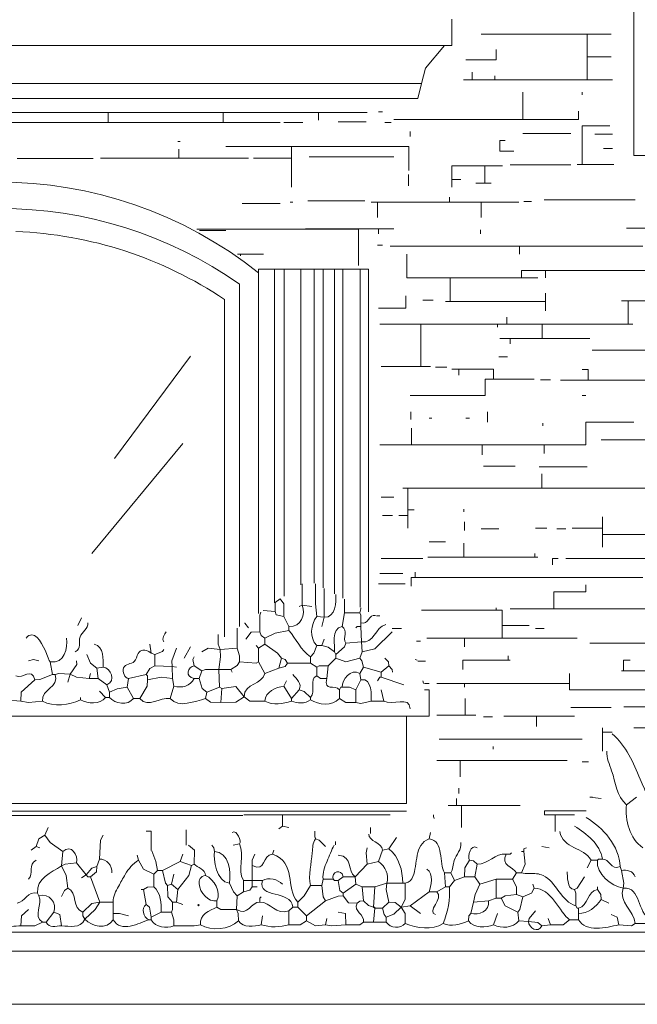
# Model space of a CAD drawing. Header units: millimetres. Extents: x 0 to 19989, y 0 to 8213.
# Tile 17 of 26: x 14649 to 16492, y 0 to 2939. Entities that reach past the tile are written whole.
import ezdxf

# ---------------------------------------------------------------- set-up
doc = ezdxf.new("R2010")
doc.units = ezdxf.units.MM
for name, color, linetype, lineweight in [('ARCH', 7, 'Continuous', 13), ('GLASS', 7, 'Continuous', 13), ('GROUND', 7, 'Continuous', 13), ('LOUVERS', 7, 'Continuous', 13), ('MASONRY', 7, 'Continuous', 13), ('PLANTS', 7, 'Continuous', 13), ('WINDOWS', 7, 'Continuous', 13)]:
    doc.layers.add(name, color=color, linetype=linetype, lineweight=lineweight)

msp = doc.modelspace()

# ---------------------------------------------------------------- linework, layer by layer
at = {"layer": 'ARCH', "color": 7, "lineweight": 13}
for p, q in [((16481.9, 2533.9), (16481.9, 3382.4)), ((15938.9, 2941.2), (15938.9, 2862)), ((15916.3, 2862), (13201.4, 2862)), ((15859.7, 2794.1), (15916.3, 2862)), ((15938.9, 2862), (15916.3, 2862)), ((15848.4, 2748.9), (15859.7, 2794.1)), ((13280.5, 2748.9), (15848.4, 2748.9)), ((15837.1, 2703.6), (15848.4, 2748.9)), ((13291.9, 2703.6), (15837.1, 2703.6)), ((16606.3, 2533.9), (16481.9, 2533.9)), ((15856.9, 938.9), (15871, 938.9)), ((15871, 938.9), (15871, 859.7)), ((15803.2, 859.7), (13359.7, 859.7)), ((15871, 859.7), (15803.2, 859.7)), ((15803.2, 859.7), (15803.2, 599.5)), ((15803.2, 599.5), (13359.7, 599.5)), ((13359.7, 576.9), (15339.4, 576.9)), ((15339.4, 576.9), (15803.2, 576.9)), ((12115.4, 214.9), (17183.3, 214.9)), ((12115.4, 158.4), (17183.3, 158.4))]:
    msp.add_line(p, q, dxfattribs=at)
at = {"layer": 'GLASS', "color": 7, "lineweight": 13}
for p, q in [((14932.1, 1629), (15158.4, 1934.4)), ((14864.3, 1346.2), (15135.7, 1674.2))]:
    msp.add_line(p, q, dxfattribs=at)
at = {"layer": 'GROUND', "color": 7, "lineweight": 13}
msp.add_line((12115.4, 0), (17183.3, 0), dxfattribs=at)
at = {"layer": 'LOUVERS', "color": 7, "lineweight": 13}
for p, q in [((15362, 2194.6), (15409.1, 2194.6)), ((15362, 2183.3), (15362, 2194.6)), ((15362, 1166.7), (15362, 2183.3)), ((15409.1, 2194.6), (15438.2, 2194.6)), ((15409.1, 2194.6), (15409.1, 1198.8)), ((15438.2, 2194.6), (15487.6, 2194.6)), ((15438.2, 2194.6), (15438.2, 1218.7)), ((15487.6, 2194.6), (15528, 2194.6)), ((15487.6, 2194.6), (15487.6, 1252.3)), ((15528, 2194.6), (15554.7, 2194.6)), ((15528, 2194.6), (15528, 1257)), ((15554.7, 2194.6), (15588.3, 2194.6)), ((15554.7, 2194.6), (15554.7, 1243)), ((15588.3, 2194.6), (15613.4, 2194.6)), ((15588.3, 2194.6), (15588.3, 1225.3)), ((15613.4, 2194.6), (15664.7, 2194.6)), ((15613.4, 2194.6), (15613.4, 1212.1)), ((15664.7, 2194.6), (15690, 2194.6)), ((15664.7, 2194.6), (15664.7, 1185.1)), ((15690, 2194.6), (15690, 1171.7))]:
    msp.add_line(p, q, dxfattribs=at)
at = {"layer": 'MASONRY', "color": 7, "lineweight": 13}
for p, q in [((16025.6, 2895.9), (16085.5, 2895.9)), ((16085.5, 2895.9), (16342.4, 2895.9)), ((16342.4, 2828.1), (16342.4, 2895.9)), ((16414, 2895.9), (16342.4, 2895.9)), ((16070.9, 2850.7), (16070.9, 2819.2)), ((16414, 2828.1), (16342.4, 2828.1)), ((16342.4, 2760.2), (16342.4, 2828.1)), ((16070.9, 2819.2), (15980.4, 2819.2)), ((15999.2, 2760.2), (15999.2, 2782.8)), ((16067.1, 2760.2), (16067.1, 2771.5)), ((15972.9, 2760.2), (15999.2, 2760.2)), ((16067.1, 2760.2), (15999.2, 2760.2)), ((16342.4, 2760.2), (16067.1, 2760.2)), ((16342.4, 2760.2), (16417.8, 2760.2)), ((16150.1, 2641.4), (16150.1, 2722.5)), ((16327.3, 2714.9), (16327.3, 2722.5)), ((14913.3, 2662.1), (14357.1, 2662.1)), ((15256.4, 2662.1), (14913.3, 2662.1)), ((14913.3, 2662.1), (14913.3, 2632)), ((15256.4, 2632), (15256.4, 2662.1)), ((15256.4, 2662.1), (15541.1, 2662.1)), ((15541.1, 2662.1), (15541.1, 2639.5)), ((15541.1, 2662.1), (15686.3, 2662.1)), ((15720.2, 2664), (15731.5, 2664)), ((16316, 2641.4), (16316, 2665.9)), ((14913.3, 2632), (14357.1, 2632)), ((15256.4, 2632), (14913.3, 2632)), ((15256.4, 2632), (15426.1, 2632)), ((15494, 2632), (15437.4, 2632)), ((15599.5, 2633.9), (15682.5, 2633.9)), ((15757.9, 2632), (15739.1, 2632)), ((16089.7, 2641.4), (15765.5, 2641.4)), ((16150.1, 2641.4), (16089.7, 2641.4)), ((16150.1, 2641.4), (16316, 2641.4)), ((16327.3, 2590.5), (16327.3, 2622.5)), ((16327.3, 2622.5), (16410.3, 2622.5)), ((15814.5, 2590.5), (15814.5, 2605.6)), ((16150.1, 2599.9), (16293.4, 2599.9)), ((16327.3, 2507.5), (16327.3, 2590.5)), ((16365, 2598), (16417.8, 2598)), ((15120.7, 2575.4), (15128.2, 2575.4)), ((15429.9, 2560.3), (15264, 2560.3)), ((15460, 2560.3), (15429.9, 2560.3)), ((15460, 2560.3), (15460, 2526.4)), ((15460, 2560.3), (15799.4, 2560.3)), ((15799.4, 2560.3), (15810.6, 2560.3)), ((15810.6, 2560.3), (15810.6, 2488.7)), ((16097.3, 2579.1), (16081.4, 2579.1)), ((16081.4, 2579.1), (16081.4, 2547.1)), ((15124.4, 2526.4), (15124.4, 2552.8)), ((15512.8, 2530.2), (15765.5, 2530.2)), ((16081.4, 2547.1), (16123.7, 2547.1)), ((16417.8, 2554.7), (16391.4, 2554.7)), ((14641.8, 2524.5), (14868, 2524.5)), ((15124.4, 2526.4), (14890.6, 2526.4)), ((15124.4, 2526.4), (15331.8, 2526.4)), ((15346.9, 2526.4), (15460, 2526.4)), ((15460, 2439.7), (15460, 2526.4)), ((16037, 2502.6), (15938.9, 2502.6)), ((15938.9, 2502.6), (15938.9, 2462.3)), ((16037, 2502.6), (16037, 2451)), ((16089.7, 2502.6), (16037, 2502.6)), ((16293.4, 2505.7), (16112.4, 2505.7)), ((16312.2, 2507.5), (16327.3, 2507.5)), ((16327.3, 2507.5), (16421.6, 2507.5)), ((15808.8, 2477.4), (15808.8, 2443.4)), ((15938.9, 2439.7), (15938.9, 2462.3)), ((15965.3, 2462.3), (15938.9, 2462.3)), ((16010.6, 2451), (16037, 2451)), ((16055.8, 2451), (16037, 2451)), ((15313, 2390.6), (15426.1, 2390.6)), ((15463.8, 2394.4), (15456.3, 2394.4)), ((15588.2, 2398.2), (15509, 2398.2)), ((15678.7, 2398.2), (15588.2, 2398.2)), ((15716.4, 2394.4), (15697.6, 2394.4)), ((15716.4, 2349.2), (15716.4, 2394.4)), ((15931.4, 2394.4), (15716.4, 2394.4)), ((15931.4, 2394.4), (15931.4, 2409.5)), ((15931.4, 2394.4), (16025.6, 2394.4)), ((16025.6, 2349.2), (16025.6, 2394.4)), ((16138.8, 2394.4), (16025.6, 2394.4)), ((16176.5, 2396.3), (16153.8, 2396.3)), ((16214.2, 2402), (16485.7, 2402)), ((15384.6, 2314.2), (15177.8, 2314.2)), ((15185.4, 2310.1), (15264, 2310.1)), ((15565.6, 2314.2), (15384.6, 2314.2)), ((15501.5, 2315.2), (15720.2, 2315.2)), ((15659.9, 2314.2), (15565.6, 2314.2)), ((15659.9, 2205.9), (15659.9, 2314.2)), ((15720.2, 2300.2), (15720.2, 2315.2)), ((15765.5, 2315.2), (15720.2, 2315.2)), ((16023.8, 2311.5), (16023.8, 2300.2)), ((16666.7, 2317.1), (16459.3, 2317.1)), ((15731.5, 2266.2), (15716.4, 2266.2)), ((15754.1, 2263.7), (16140.6, 2263.7)), ((16140.6, 2239.8), (16140.6, 2263.7)), ((16140.6, 2263.7), (16440.4, 2263.7)), ((16451.7, 2263.7), (16440.4, 2263.7)), ((16474.4, 2263.7), (16451.7, 2263.7)), ((16508.3, 2263.7), (16474.4, 2263.7)), ((15308.5, 2239.8), (15299.3, 2239.8)), ((15308.5, 2239.8), (15308.5, 2233.9)), ((15308.5, 2239.8), (15377.1, 2239.8)), ((15804.7, 2239.8), (15804.7, 2168.4)), ((16172.7, 2190.2), (16146.4, 2190.2)), ((16146.4, 2190.2), (16146.4, 2168.4)), ((16217.9, 2190.2), (16172.7, 2190.2)), ((16217.9, 2168.2), (16217.9, 2190.2)), ((16704.4, 2190.2), (16217.9, 2190.2)), ((15804.7, 2168.4), (15933.3, 2168.4)), ((15933.3, 2098.4), (15933.3, 2168.4)), ((15933.3, 2168.4), (16146.4, 2168.4)), ((16195.3, 2168.4), (16146.4, 2168.4)), ((16217.9, 2098.4), (16217.9, 2122.9)), ((15801.3, 2115.4), (15801.3, 2078.3)), ((15852.2, 2102.2), (15882.4, 2102.2)), ((15933.3, 2098.4), (15920.1, 2098.4)), ((15933.3, 2098.4), (16021.9, 2098.4)), ((16021.9, 2098.4), (16217.9, 2098.4)), ((16217.9, 2098.4), (16217.9, 2070.1)), ((16444.2, 2100.3), (16464.9, 2100.3)), ((16464.9, 2100.3), (16464.9, 2030.7)), ((16523.4, 2100.3), (16464.9, 2100.3)), ((15801.3, 2078.3), (15720.2, 2078.3)), ((15724, 2030.7), (15846.5, 2030.7)), ((15846.5, 1904.2), (15846.5, 2030.7)), ((16074.7, 2030.7), (15846.5, 2030.7)), ((16074.7, 2030.7), (16074.7, 2021.1)), ((16102.9, 2030.7), (16074.7, 2030.7)), ((16102.9, 2051.3), (16102.9, 2030.7)), ((16208.5, 2030.7), (16102.9, 2030.7)), ((16208.5, 2030.7), (16208.5, 1987.2)), ((16208.5, 2030.7), (16432.9, 2030.7)), ((16432.9, 2030.7), (16464.9, 2030.7)), ((16478.1, 2030.7), (16464.9, 2030.7)), ((16112.4, 1987.2), (16082.2, 1987.2)), ((16112.4, 1972.1), (16112.4, 1987.2)), ((16112.4, 1987.2), (16208.5, 1987.2)), ((16349.9, 1987.2), (16208.5, 1987.2)), ((16595, 1953.2), (16357.5, 1953.2)), ((16078.4, 1932.5), (16104.8, 1932.5)), ((15846.5, 1904.2), (15727.8, 1904.2)), ((15874.8, 1904.2), (15846.5, 1904.2)), ((15889.9, 1902.3), (15923.8, 1902.3)), ((15938.9, 1896.5), (15959.7, 1896.5)), ((15959.7, 1896.5), (15959.7, 1877.8)), ((16063.3, 1896.5), (15959.7, 1896.5)), ((16063.3, 1866.5), (16063.3, 1896.5)), ((16345.6, 1894.7), (16327.3, 1894.7)), ((16345.6, 1862.8), (16345.6, 1894.7)), ((16037.6, 1817.3), (16037.6, 1866.5)), ((16037.6, 1866.5), (16063.3, 1866.5)), ((16184, 1866.5), (16063.3, 1866.5)), ((16202.9, 1864.6), (16233, 1864.6)), ((16319.8, 1862.8), (16263.2, 1862.8)), ((16345.6, 1862.8), (16319.8, 1862.8)), ((16345.6, 1862.8), (16376.3, 1862.8)), ((16376.3, 1862.8), (16538.5, 1862.8)), ((15814.5, 1817.3), (15829.6, 1817.3)), ((15829.6, 1817.3), (16037.6, 1817.3)), ((16327.3, 1817.5), (16338.6, 1817.5)), ((15816.4, 1745.9), (15816.4, 1768.5)), ((16044.5, 1738.3), (16044.5, 1768.5)), ((15878.6, 1749.6), (15871, 1749.6)), ((15980.4, 1749.6), (15991.7, 1749.6)), ((16210.4, 1734.5), (16210.4, 1727)), ((16481.9, 1738.2), (16338.5, 1738.2)), ((16338.5, 1738.2), (16338.5, 1670.4)), ((15818.3, 1719.5), (15818.3, 1670.4)), ((16383.9, 1685.5), (16653.5, 1685.5)), ((15724, 1670.4), (15818.3, 1670.4)), ((16029.4, 1670.4), (15818.3, 1670.4)), ((16029.4, 1670.4), (16214.2, 1670.4)), ((16029.4, 1670.4), (16029.4, 1640.3)), ((16214.2, 1670.4), (16214.2, 1644)), ((16338.5, 1670.4), (16214.2, 1670.4)), ((16127.4, 1606.3), (16033.2, 1606.3)), ((16199.1, 1604.4), (16342.4, 1604.4)), ((16206.6, 1541), (16206.6, 1583.7)), ((15806.9, 1541), (15791.9, 1541)), ((15806.9, 1476.2), (15806.9, 1541)), ((16025.6, 1541), (15806.9, 1541)), ((16059.6, 1541), (16025.6, 1541)), ((16206.6, 1541), (16059.6, 1541)), ((16206.6, 1541), (16515.8, 1541)), ((15765.5, 1514), (15727.8, 1514)), ((15806.9, 1476.2), (15806.9, 1459.3)), ((15806.9, 1476.2), (15825.8, 1476.2)), ((15974.7, 1470.6), (15974.7, 1478.1)), ((15731.5, 1459.3), (15761.7, 1459.3)), ((15780.5, 1459.3), (15806.9, 1459.3)), ((15806.9, 1421.6), (15806.9, 1459.3)), ((15976.6, 1440.4), (15976.6, 1414)), ((16387.6, 1421.6), (16387.6, 1455.5)), ((16078.4, 1419.7), (16025.6, 1419.7)), ((16187.8, 1421.6), (16221.7, 1421.6)), ((16278.3, 1419.7), (16251.9, 1419.7)), ((16387.6, 1421.6), (16297.1, 1421.6)), ((16387.6, 1421.6), (16387.6, 1402.8)), ((16387.6, 1365), (16387.6, 1402.8)), ((16387.6, 1402.8), (16593.1, 1402.8)), ((15871, 1380.1), (15920.1, 1380.1)), ((15974.7, 1376.3), (15974.7, 1334.8)), ((15727.8, 1331.1), (15852.2, 1331.1)), ((15867.3, 1334.8), (15974.7, 1334.8)), ((16185.9, 1334.8), (15974.7, 1334.8)), ((16185.9, 1334.8), (16185.9, 1346.2)), ((16185.9, 1334.8), (16195.3, 1334.8)), ((16255.7, 1330.5), (16238.8, 1330.5)), ((16238.8, 1330.5), (16238.8, 1312.2)), ((16876, 1331.1), (16278.3, 1331.1)), ((15791.9, 1285.8), (15724, 1285.8)), ((15816.9, 1248.1), (15816.9, 1274.5)), ((15816.9, 1274.5), (15829.6, 1274.5)), ((15829.6, 1289.6), (15829.6, 1274.5)), ((16508.3, 1274.5), (15829.6, 1274.5)), ((15799.4, 1255.7), (15720.2, 1255.7)), ((16338.6, 1251.9), (16338.6, 1231.1)), ((16338.6, 1231.1), (16242.5, 1231.1)), ((16242.5, 1231.1), (16242.5, 1180.2)), ((16070.9, 1176.5), (15848.4, 1176.5)), ((16070.9, 1176.5), (16070.9, 1184)), ((16070.9, 1176.5), (16088.5, 1176.5)), ((16088.5, 1176.5), (16088.5, 1131.2)), ((16112.4, 1180.2), (16242.5, 1180.2)), ((16576.2, 1180.2), (16242.5, 1180.2)), ((15724, 1159.3), (15713.6, 1159.3)), ((15760.9, 1121.5), (15788.1, 1121.5)), ((16088.5, 1093.5), (16088.5, 1131.2)), ((16168.9, 1131.2), (16088.5, 1131.2)), ((16187.8, 1121.8), (16214.2, 1121.8)), ((15863.5, 1093.5), (15976.6, 1093.5)), ((15976.6, 1093.5), (15976.6, 1067.1)), ((15976.6, 1093.5), (16088.5, 1093.5)), ((16115.5, 1093.5), (16088.5, 1093.5)), ((16312.2, 1093.5), (16115.5, 1093.5)), ((15833.3, 1084.1), (15844.6, 1084.1)), ((16349.9, 1078.4), (16581.8, 1078.4)), ((16106.7, 1027.4), (16106.7, 1040.7)), ((15837.2, 1024.5), (15859.7, 1024.5)), ((15999.2, 1027.4), (15971.6, 1027.4)), ((15971.6, 1027.4), (15971.6, 999.2)), ((16106.7, 1027.4), (15999.2, 1027.4)), ((16106.7, 1027.4), (16112.4, 1027.4)), ((16450.5, 995.5), (16450.5, 1027.5)), ((16450.5, 1027.5), (16470.6, 1027.5)), ((16289.6, 957.8), (16289.6, 987.9)), ((16450.5, 995.5), (16444.2, 995.5)), ((16450.5, 995.5), (16745.9, 995.5)), ((15976.6, 957.8), (15893.7, 957.8)), ((16289.6, 957.8), (15976.6, 957.8)), ((15976.6, 946.5), (15976.6, 957.8)), ((16289.6, 957.8), (16289.6, 939.1)), ((15978.5, 863.5), (15978.5, 912.5)), ((16289.6, 939.1), (16551.7, 939.1)), ((16293.4, 886.1), (16414, 886.1)), ((16542.2, 888), (16451.7, 888)), ((15893.7, 863.5), (15978.5, 863.5)), ((15978.5, 863.5), (16010.6, 863.5)), ((16059.6, 857.8), (16033.2, 857.8)), ((16191.6, 859.7), (16093.5, 859.7)), ((16191.6, 859.7), (16304.7, 859.7)), ((16191.6, 859.7), (16191.6, 829.6)), ((16387.6, 812.7), (16387.6, 825.8)), ((16481.9, 825.8), (16606.3, 825.8)), ((16416.9, 812.7), (16387.6, 812.7)), ((16387.6, 812.7), (16387.6, 755.7)), ((15901.2, 791.9), (16327.3, 791.9)), ((16061.5, 769.2), (16061.5, 761.7)), ((15963.4, 727.7), (15893.7, 727.7)), ((15963.4, 678.7), (15963.4, 727.7)), ((15963.4, 727.7), (16282.1, 727.7)), ((16327.3, 724), (16346.2, 724)), ((15959.7, 629.7), (15959.7, 644.8)), ((16349.9, 618), (16358, 618)), ((15927.6, 593.9), (15952.1, 593.9)), ((15952.1, 614.6), (15952.1, 593.9)), ((15967.2, 593.9), (15952.1, 593.9)), ((15967.2, 527.9), (15967.2, 593.9)), ((15967.2, 593.9), (16142.5, 593.9)), ((14252, 563.5), (15314.8, 563.5)), ((15367.5, 565.5), (15433.6, 565.5)), ((15433.6, 565.5), (15433.6, 538.4)), ((15494, 565.5), (15433.6, 565.5)), ((15754.2, 565.5), (15494, 565.5)), ((15883.4, 560.6), (15883.4, 565.6)), ((16339.3, 577.8), (16214.9, 577.8)), ((16214.9, 577.8), (16214.9, 565.6)), ((16214.9, 565.6), (16246.8, 565.6)), ((16246.8, 515.6), (16246.8, 565.6)), ((16246.8, 565.6), (16304.9, 565.6)), ((15026.4, 516.6), (15041.9, 516.6)), ((15041.9, 516.6), (15041.9, 459.2)), ((15146.3, 475.3), (15146.3, 520.4)), ((15529.4, 516.6), (15529.4, 499.2)), ((15696.3, 509.7), (15696.3, 527.9)), ((15591.8, 476.3), (15591.8, 486.4))]:
    msp.add_line(p, q, dxfattribs=at)
at = {"layer": 'PLANTS', "color": 7, "lineweight": 13}
for points in [[(15492, 1255.3), (15492.1, 1191.6)], [(15531.7, 1255.1), (15531.7, 1195.3), (15535.4, 1157.6)], [(15558.1, 1155.7), (15558.1, 1180.2), (15558.1, 1241.2)], [(15411, 1172.7), (15411, 1199.1), (15426.1, 1210.4)], [(15437.4, 1157.6), (15437.3, 1195.3), (15426.1, 1210.4)], [(15618.4, 1209.4), (15618.4, 1168.9)], [(15411, 1172.7), (15375.5, 1175.9)], [(15492.1, 1191.6), (15482.7, 1187.8)], [(15492.1, 1191.6), (15520.4, 1187.8)], [(15663.6, 1168.9), (15667.4, 1180.2), (15667.4, 1183.6)], [(14822.8, 1131.2), (14834.1, 1153.8)], [(15365.8, 1112.4), (15365.9, 1161.4), (15368.2, 1170.9)], [(15437.4, 1157.6), (15414.9, 1162.6), (15411, 1172.7)], [(15452.5, 1127.5), (15437.4, 1157.6)], [(15558.1, 1155.7), (15535.4, 1157.6)], [(15558.1, 1155.7), (15550.5, 1127.5)], [(15610.9, 1127.5), (15618.4, 1168.9)], [(15663.6, 1168.9), (15618.4, 1168.9)], [(15663.6, 1168.9), (15667.3, 1161.4), (15667.4, 1138.8)], [(15297.9, 1123), (15297.9, 1063.3)], [(15319.8, 1137.9), (15320.5, 1137.7), (15331.8, 1123.7)], [(15452.5, 1127.5), (15452.5, 1116.1)], [(15667.4, 1127.5), (15656.1, 1127.5), (15652.3, 1123.7)], [(15667.4, 1127.5), (15667.4, 1138.8)], [(15667.4, 1127.5), (15669.3, 1082.2)], [(15241.3, 1104.3), (15241.3, 1074.7), (15247, 1059.6)], [(15365.8, 1112.4), (15339.5, 1111.2), (15324.3, 1089.7)], [(15365.8, 1112.4), (15369.7, 1101.1), (15380.8, 1093.5)], [(15380.8, 1093.5), (15411, 1107.5), (15452.5, 1116.1)], [(15380.8, 1093.5), (15380.8, 1074.7)], [(15550.5, 1070.9), (15558.1, 1089.7)], [(15671.2, 1052), (15708.9, 1060.8), (15760.9, 1111.7)], [(15037.7, 1074.7), (15041.5, 1048.3)], [(15052.8, 1044.5), (15075.3, 1053.2), (15079.2, 1059.6)], [(15116.9, 1063.3), (15102.9, 1025.6), (15103.7, 1008.7)], [(15158.4, 1067.1), (15139.5, 1033.2)], [(15247, 1059.6), (15211.2, 1063.2), (15192.3, 1052)], [(15243.2, 999.2), (15248.7, 1037), (15247, 1059.6)], [(15247, 1059.6), (15297.9, 1063.3)], [(15305.4, 1021.9), (15305.3, 1040.7), (15297.9, 1063.3)], [(15362, 1063.3), (15354.5, 1070.9)], [(15362, 1063.3), (15380.8, 1074.7)], [(15362, 1063.3), (15362, 1021.9)], [(15429.9, 1033.2), (15418.6, 1048.1), (15380.8, 1074.7)], [(15516.6, 1037), (15526.7, 1048.3), (15535.4, 1070.9)], [(15535.4, 1070.9), (15550.5, 1070.9)], [(15588.2, 1052), (15569.4, 1065.9), (15550.5, 1070.9)], [(15592, 1044.5), (15618.2, 1067.1), (15622.2, 1078.4)], [(15669.3, 1082.2), (15622.2, 1078.4)], [(15671.2, 1052), (15669.3, 1082.2)], [(14675.7, 1025.6), (14690.8, 1029.4), (14705.9, 1025.6)], [(14849.2, 1044.5), (14860.6, 1018.1), (14879.3, 1003)], [(15052.8, 1044.5), (15041.5, 1048.3)], [(15052.8, 1010.6), (15052.8, 1044.5)], [(15169.7, 1037), (15166.2, 1029.4), (15169.7, 1010.6)], [(15422.3, 1003), (15429.9, 1033.2)], [(15448.7, 1018.1), (15441, 1029.3), (15429.9, 1033.2)], [(15516.6, 1037), (15516.6, 1018.1)], [(15592, 1033.2), (15569.4, 1010.6)], [(15592, 1044.5), (15588.2, 1052)], [(15592, 1033.2), (15592, 1044.5)], [(15592, 1033.2), (15622.2, 1021.9), (15663.6, 1033.2)], [(15671.2, 1052), (15663.6, 1033.2)], [(15675, 1006.8), (15670, 1025.6), (15663.6, 1033.2)], [(15750.4, 1010.6), (15749.2, 1021.9), (15739.1, 1033.2)], [(15829.6, 1029.4), (15834.9, 1027.1)], [(14747.4, 984.2), (14739.8, 1021.9)], [(14800.2, 986), (14819.8, 1014.3), (14819, 1025.6)], [(14898.2, 1006.8), (14879.3, 1003)], [(14883.1, 972.9), (14879.3, 1003)], [(15052.8, 1010.6), (15037.7, 1002.9), (15026.4, 984.2)], [(15052.8, 1010.6), (15103.7, 1008.7)], [(15103.7, 1008.7), (15116.9, 1006.8)], [(15103.7, 1008.7), (15105.6, 972.9)], [(15169.7, 1010.6), (15192.3, 995.5)], [(15305.4, 1021.9), (15297.7, 1011.6), (15279, 999.2)], [(15305.4, 1021.9), (15354.4, 1018.2), (15362, 1021.9)], [(15380.8, 987.9), (15362, 1021.9)], [(15422.3, 1003), (15380.8, 987.9)], [(15448.7, 1018.1), (15441, 1008), (15422.3, 1003)], [(15448.7, 1018.1), (15516.6, 1018.1)], [(15535.4, 1006.8), (15516.6, 1018.1)], [(15535.4, 1006.8), (15543, 1010.4), (15569.4, 1010.6)], [(15535.4, 1006.8), (15535.4, 980.4)], [(15565.6, 972.9), (15569.4, 1010.6)], [(15663.6, 987.9), (15675, 1006.8)], [(15727.8, 991.7), (15675, 1006.8)], [(15727.8, 991.7), (15750.4, 1010.6)], [(15750.4, 1010.6), (15760.5, 999.3), (15761.7, 991.7)], [(14747.4, 984.2), (14709.7, 970.1), (14694.6, 969.1)], [(14747.4, 984.2), (14754.9, 984.2)], [(14800.2, 986), (14766.2, 987.8), (14754.9, 984.2)], [(14800.2, 986), (14792.6, 961.5)], [(14800.2, 986), (14819, 976.8), (14856.7, 972.9)], [(14860.5, 987.9), (14856.7, 972.9)], [(14856.7, 972.9), (14883.1, 972.9)], [(14883.1, 972.9), (14909.5, 954)], [(14969.8, 946.5), (14973.6, 972.9)], [(15026.4, 984.2), (14973.6, 972.9)], [(15026.4, 984.2), (15030.2, 980.4), (15030.2, 969.1)], [(15105.6, 972.9), (15071.6, 976.5), (15030.2, 969.1)], [(15105.6, 972.9), (15109.4, 950.2)], [(15169.7, 972.9), (15184.8, 972.9)], [(15184.8, 972.9), (15192.3, 995.5)], [(15184.8, 972.9), (15193.5, 942.7), (15207.4, 931.4)], [(15243.2, 999.2), (15203.6, 999.1), (15192.3, 995.5)], [(15243.2, 999.2), (15279, 999.2)], [(15243.2, 999.2), (15245.1, 946.5)], [(15282.8, 991.7), (15279, 999.2)], [(15565.6, 972.9), (15546.8, 973), (15535.4, 980.4)], [(15667.4, 969.1), (15663.6, 987.9)], [(15727.8, 976.6), (15724, 976.6), (15716.4, 965.3)], [(15727.8, 976.6), (15727.8, 991.7)], [(15727.8, 976.6), (15795.6, 954)], [(14694.6, 969.1), (14653.5, 932.2), (14653.1, 905)], [(14917, 931.4), (14909.5, 954)], [(14969.8, 946.5), (14939.7, 941.6), (14917, 931.4)], [(14988.7, 912.5), (14969.8, 946.5)], [(15030.2, 969.1), (15029.1, 950.2), (15007.5, 912.5)], [(15098, 912.5), (15109.4, 950.2)], [(15245.1, 946.5), (15207.4, 931.4)], [(15252.6, 942.7), (15245.1, 946.5)], [(15252.6, 942.7), (15248.9, 901.2)], [(15252.6, 942.7), (15294, 948.9), (15318.6, 918.2)], [(15444.9, 965.3), (15437.4, 950.2)], [(15460, 912.5), (15437.4, 950.2)], [(15610.9, 946.5), (15607.1, 946.5), (15603.3, 938.9)], [(15610.9, 946.5), (15633.5, 946.3), (15652.3, 938.9)], [(15667.4, 969.1), (15652.3, 938.9)], [(14830.3, 908.7), (14830.3, 916.3)], [(14905.7, 916.3), (14886.9, 935.1)], [(14917, 916.3), (14905.7, 916.3)], [(14917, 916.3), (14917, 931.4)], [(14988.7, 912.5), (15007.5, 912.5)], [(15203.6, 912.5), (15207.4, 931.4)], [(15248.9, 901.2), (15218.7, 902.3), (15203.6, 912.5)], [(15248.9, 901.2), (15294.1, 902.3), (15318.6, 918.2)], [(15380.8, 905), (15335.6, 905.1), (15318.6, 918.2)], [(15460, 912.5), (15482.7, 938.9)], [(15460, 912.5), (15460, 905)], [(15516.6, 916.3), (15497.7, 934.1), (15482.7, 938.9)], [(15516.6, 916.3), (15516.6, 908.7)], [(15603.3, 938.9), (15603.3, 912.5)], [(15652.3, 901.2), (15622.2, 901.4), (15603.3, 912.5)], [(15652.3, 901.2), (15652.3, 938.9)], [(15735.3, 905), (15727.8, 938.9)], [(14604.1, 908.7), (14653.1, 905)], [(14653.1, 905), (14675.7, 901.2), (14717.2, 905)], [(15652.3, 901.2), (15667.4, 897.6), (15697.6, 905)], [(15735.3, 905), (15697.6, 905)], [(16358, 617.5), (16383.9, 614.6)], [(16489.4, 618.4), (16459.3, 595.8)], [(15318, 565.2), (15367.5, 565.4)], [(15886.1, 554.3), (15884.2, 560.2)], [(15422.3, 524.1), (15433.6, 531.7)], [(15433.6, 538.4), (15433.6, 531.7)], [(15452.5, 527.9), (15433.6, 531.7)], [(14724.7, 505.3), (14706, 494), (14698.3, 471.3)], [(14734.3, 527.6), (14724.7, 505.3)], [(14777.5, 456.3), (14739.8, 482.8), (14724.7, 505.3)], [(14886.9, 433.6), (14890.8, 490.2), (14898.2, 505.3)], [(15874.8, 512.8), (15871, 494)], [(14683.3, 460), (14698.3, 471.3)], [(14709.7, 467.6), (14698.3, 471.3)], [(15169.7, 418.6), (15171.2, 460), (15153.1, 475.3)], [(15230, 456.3), (15228.8, 467.6), (15222.5, 475.1)], [(15305.4, 478.9), (15286.6, 475.1)], [(15530.9, 498.6), (15531.7, 494)], [(15531.7, 494), (15543, 490), (15561.8, 471.3)], [(15773, 497.7), (15750.4, 463.8)], [(16206.6, 471.3), (16229.3, 467.6)], [(14777.5, 456.3), (14773.8, 412.9)], [(15000, 444.9), (15003.8, 429.9)], [(15043.6, 458.6), (15055.5, 426.1), (15060.3, 399.7)], [(15128.2, 426.1), (15135.7, 448.7)], [(15350.7, 448.7), (15343.3, 429.9), (15343.1, 414.8)], [(15403.5, 448.7), (15407.2, 460)], [(15686.3, 467.6), (15682.5, 452.5), (15686.3, 418.6)], [(15731.5, 460), (15720.2, 426.1)], [(15731.5, 460), (15750.4, 463.8)], [(16101.1, 448.7), (16112.4, 448.7), (16116.1, 452.5)], [(16146.3, 456.3), (16153.8, 456.3)], [(16146.3, 392.2), (16157.5, 418.6), (16153.8, 456.3)], [(16161.4, 467.6), (16153.8, 463.8), (16153.8, 456.3)], [(14819, 422.3), (14785.1, 418.4), (14773.8, 412.9)], [(14773.8, 412.9), (14787.8, 384.6), (14792.6, 346.9)], [(14819, 422.3), (14847.3, 386.5)], [(14879.3, 411), (14886.9, 433.6)], [(15049, 388.4), (15019, 403.6), (15003.8, 429.9)], [(15128.2, 426.1), (15075.4, 399.7)], [(15120.7, 343.1), (15153.4, 384.6), (15162.1, 414.8)], [(15162.1, 414.8), (15128.2, 426.1)], [(15162.1, 414.8), (15169.7, 418.6)], [(15343.1, 369.5), (15343.1, 414.8)], [(15686.3, 418.6), (15650.5, 380.8)], [(15686.3, 418.6), (15720.2, 426.1)], [(15976.6, 380.8), (15977.7, 407.2), (15991.7, 429.9)], [(15991.7, 429.9), (16003, 428.7), (16014.3, 418.6)], [(16014.3, 418.6), (16006.8, 380.8)], [(16353.7, 429.9), (16342.4, 407.2)], [(16353.7, 429.9), (16372.6, 429.9)], [(16372.6, 429.9), (16376.3, 433.6), (16387.6, 433.6)], [(14834.1, 377.1), (14847.3, 386.5)], [(14847.3, 386.5), (14864.3, 406.2), (14879.3, 411)], [(14847.3, 386.5), (14852.9, 380.8), (14860.5, 380.8)], [(14860.5, 380.8), (14878.1, 395.9), (14879.3, 411)], [(15060.3, 399.7), (15049, 388.4)], [(15049, 350.7), (15049, 388.4)], [(15060.3, 399.7), (15075.4, 399.7)], [(15090.5, 354.4), (15084.2, 362), (15075.4, 399.7)], [(15109.4, 388.4), (15101.8, 358.2)], [(15916.3, 392.2), (15935.1, 392.2)], [(15916.3, 392.2), (15920.1, 350.7)], [(15935.1, 392.2), (15946.5, 369.5)], [(16131.2, 392.2), (16119.9, 373.3)], [(16146.3, 392.2), (16131.2, 392.2)], [(16444.2, 399.7), (16440.4, 411)], [(16444.2, 399.7), (16451.6, 362), (16449.8, 346.9)], [(14888.8, 305.4), (14860.5, 380.8)], [(15090.5, 354.4), (15101.8, 358.2)], [(15090.5, 354.4), (15091.7, 320.5), (15105.6, 305.4)], [(15120.7, 343.1), (15101.8, 358.2)], [(15275.3, 362), (15287.6, 335.6), (15297.9, 324.3)], [(15343.1, 369.5), (15316.7, 369.5)], [(15316.7, 335.6), (15316.7, 369.5)], [(15373.3, 369.5), (15343.1, 369.5)], [(15343.1, 350.7), (15343.1, 369.5)], [(15516.6, 354.4), (15497.6, 324.3), (15478.9, 305.4)], [(15516.6, 354.4), (15550.5, 354.4)], [(15554.3, 373.3), (15550.5, 354.4)], [(15550.5, 354.4), (15554.5, 320.5), (15561.8, 309.2)], [(15584.5, 373.3), (15554.3, 373.3)], [(15599.5, 369.5), (15588.2, 369.5), (15584.5, 373.3)], [(15599.5, 369.5), (15614.6, 380.8)], [(15599.5, 369.5), (15604.5, 339.4), (15614.6, 331.8)], [(15614.6, 380.8), (15650.5, 380.8)], [(15614.6, 331.8), (15652.3, 358.2)], [(15650.5, 380.8), (15652.3, 358.2)], [(15671.2, 350.7), (15652.3, 358.2)], [(15744.7, 362), (15708.9, 350.7)], [(15744.7, 362), (15743, 343.1), (15750.4, 305.4)], [(15744.7, 362), (15791.9, 362)], [(15787.3, 289.6), (15799.2, 313), (15799.4, 362)], [(15791.9, 362), (15799.4, 362)], [(15931.4, 350.7), (15946.5, 369.5)], [(15976.6, 380.8), (15946.5, 369.5)], [(15976.6, 380.8), (16006.8, 380.8)], [(16003, 305.4), (16007.8, 328.1), (16021.9, 358.2)], [(16021.9, 358.2), (16006.8, 380.8)], [(16070.9, 373.3), (16021.9, 358.2)], [(16070.9, 373.3), (16119.9, 373.3)], [(16070.9, 373.3), (16070.9, 316.7)], [(16131.2, 328.1), (16131.1, 350.7), (16119.9, 373.3)], [(16184, 346.9), (16180.2, 358.2)], [(16304.7, 343.1), (16312.1, 347.1), (16334.8, 380.8)], [(14705.9, 324.3), (14702.1, 331.8)], [(14773.8, 321.8), (14782.5, 339.4), (14792.6, 346.9)], [(15018.9, 343.1), (15011.3, 343.1)], [(15049, 350.7), (15030.2, 349.6), (15018.9, 343.1)], [(15026.4, 297.9), (15018.9, 343.1)], [(15120.7, 343.1), (15116.9, 305.4)], [(15296, 282.8), (15297.9, 324.3)], [(15316.7, 335.6), (15297.9, 324.3)], [(15343.1, 350.7), (15335.6, 340.6), (15316.7, 335.6)], [(15343.1, 350.7), (15358.2, 350.7)], [(15561.8, 309.2), (15599.5, 323.2), (15614.6, 324.3)], [(15614.6, 331.8), (15614.6, 324.3)], [(15656.1, 301.7), (15629.9, 302.9), (15614.6, 324.3)], [(15708.9, 350.7), (15671.2, 350.7)], [(15671.2, 350.7), (15675, 309.2)], [(15708.9, 350.7), (15705.1, 290.3)], [(15814.5, 294.1), (15871, 335.6)], [(15893.7, 335.6), (15871, 335.6)], [(15893.7, 335.6), (15920.1, 350.7)], [(15931.4, 350.7), (15920.1, 350.7)], [(16086, 316.7), (16097.3, 324.1), (16131.2, 328.1)], [(16150.1, 320.5), (16131.2, 328.1)], [(16150.1, 320.5), (16176.5, 332), (16184, 346.9)], [(16304.7, 343.1), (16308.3, 331.8), (16308.4, 294.1)], [(16372.6, 350.7), (16372.6, 343.1)], [(16383.9, 313), (16382.7, 328.1), (16372.6, 343.1)], [(14888.8, 305.4), (14864.3, 300.5), (14837.9, 275.3)], [(14888.8, 305.4), (14874.5, 283), (14843.5, 254.5)], [(14888.8, 305.4), (14928.4, 305.4)], [(14928.4, 305.4), (14928.4, 271.5)], [(15026.4, 297.9), (15036.5, 290.3), (15041.5, 260.2)], [(15101.8, 275.3), (15105.4, 282.8), (15105.6, 305.4)], [(15116.9, 305.4), (15105.6, 305.4)], [(15116.9, 305.4), (15135.7, 297.9)], [(15237.6, 309.2), (15237.6, 290.3)], [(15369.5, 320.5), (15365.8, 316.7), (15365.8, 305.4)], [(15478.9, 290.3), (15478.9, 305.4)], [(15505.3, 264), (15561.8, 309.2)], [(15656.1, 301.7), (15663.7, 308), (15675, 309.2)], [(15705.1, 290.3), (15690, 295.2), (15675, 309.2)], [(15750.4, 305.4), (15731.5, 286.6)], [(15787.3, 289.6), (15769.2, 304.2), (15750.4, 305.4)], [(15787.3, 289.6), (15814.5, 294.1)], [(15814.5, 294.1), (15844.6, 271.5)], [(15995.5, 271.5), (16003, 305.4)], [(16048.3, 309.2), (16003, 305.4)], [(16048.3, 309.2), (16070.9, 316.7)], [(16086, 316.7), (16070.9, 316.7)], [(16086, 316.7), (16097.3, 294.3), (16135, 275.3)], [(16150.1, 320.5), (16141.3, 282.8), (16135, 275.3)], [(16308.4, 294.1), (16312.2, 286.6), (16316, 286.6)], [(16383.9, 313), (16406.5, 301.7)], [(14653.1, 233.8), (14654.3, 264), (14675.7, 282.8)], [(14728.5, 245.1), (14751.1, 275.3)], [(14751.1, 275.3), (14768.8, 267.6), (14773.8, 233.8)], [(14843.5, 254.5), (14838.1, 263.9), (14837.9, 275.3)], [(14973.6, 264), (14947.2, 271.3), (14928.4, 271.5)], [(14928.4, 252.6), (14928.4, 271.5)], [(15071.6, 275.3), (15041.5, 260.2)], [(15071.6, 275.3), (15101.8, 275.3)], [(15109.4, 233.8), (15109.2, 252.6), (15101.8, 275.3)], [(15296, 282.8), (15248.9, 283), (15237.6, 290.3)], [(15296, 282.8), (15301.5, 271.5), (15301.7, 248.9)], [(15452.5, 279), (15463.8, 290.3)], [(15452.5, 279), (15452.5, 237.6)], [(15463.8, 290.3), (15478.9, 290.3)], [(15505.3, 264), (15478.9, 290.3)], [(15599.5, 275.3), (15621, 271.3), (15622.2, 237.6)], [(15708.9, 286.6), (15708.9, 290.3), (15705.1, 290.3)], [(15708.9, 286.6), (15705.1, 290.3)], [(15708.9, 286.6), (15705.1, 245.1)], [(15708.9, 286.6), (15731.5, 286.6)], [(15742.8, 260.2), (15736.5, 267.7), (15731.5, 286.6)], [(15787.3, 289.6), (15765.5, 268.9), (15742.8, 260.2)], [(15787.3, 289.6), (15799.2, 271.5), (15799.4, 241.3)], [(15987.9, 248.9), (15989, 263.9), (15995.5, 271.5)], [(16063.3, 237.6), (16074.7, 271.5)], [(16138.8, 248.9), (16135, 275.3)], [(16167, 247), (16169.2, 256.3), (16187.8, 279)], [(16316, 271.5), (16316, 286.6)], [(16316, 271.5), (16316, 252.6)], [(16436.7, 237.6), (16431.7, 260), (16414, 267.7)], [(14717.2, 245.1), (14694.6, 233.8), (14653.1, 233.8)], [(14728.5, 245.1), (14717.2, 245.1)], [(15033.9, 252.6), (15041.5, 252.6)], [(15041.5, 260.2), (15041.5, 252.6)], [(15109.4, 233.8), (15169.7, 233.9), (15188.5, 237.6)], [(15369.5, 237.6), (15373.3, 264)], [(15505.3, 248.9), (15486.4, 237.7), (15452.5, 237.6)], [(15505.3, 264), (15505.3, 248.9)], [(15561.8, 237.6), (15531.7, 233.9), (15505.3, 248.9)], [(15561.8, 237.6), (15565.6, 256.4)], [(15561.8, 237.6), (15580.7, 233.8), (15622.2, 237.6)], [(15675, 245.1), (15663.6, 237.7), (15622.2, 237.6)], [(15705.1, 245.1), (15675, 245.1)], [(15742.8, 245.1), (15705.1, 245.1)], [(15742.8, 245.1), (15742.8, 260.2)], [(16167, 247), (16138.8, 248.9)], [(16167, 247), (16195.3, 244), (16206.6, 233.8)], [(16206.6, 233.8), (16233, 237.6)], [(16233, 237.6), (16225.5, 256.4)], [(16289.6, 252.6), (16270.7, 237.7), (16233, 237.6)], [(16289.6, 252.6), (16316, 252.6)], [(16436.7, 237.6), (16474.4, 233.9), (16485.7, 241.3)], [(16485.7, 241.3), (16515.8, 241.5), (16530.9, 252.6)]]:
    msp.add_lwpolyline(points, dxfattribs=at)
msp.add_lwpolyline([(15181, 296), (15182.9, 297.9), (15184.8, 296), (15182.9, 294.1)], close=True, dxfattribs=at)
for points in [[(15558.1, 1155.7), (15591.8, 1153.4), (15594, 1202.6), (15592, 1223.3)], [(15492.1, 1191.6), (15503, 1164.5), (15489.6, 1125.3), (15452.5, 1127.5)], [(15535.4, 1070.9), (15513.1, 1093.9), (15517.2, 1133.5), (15535.4, 1157.6)], [(15710.7, 1160.8), (15690.4, 1166.2), (15690.9, 1130.4), (15667.4, 1138.8)], [(15610.9, 1127.5), (15576.7, 1123.3), (15591.3, 1067.3), (15588.2, 1052)], [(15610.9, 1127.5), (15631.2, 1116.4), (15610.9, 1093.9), (15622.2, 1078.4)], [(15741.3, 1134.1), (15710.3, 1125.8), (15704.9, 1074.9), (15669.3, 1082.2)], [(14739.8, 1021.9), (14784.3, 1016.3), (14792.3, 1063.1), (14788.8, 1093.5)], [(15086.7, 1112.4), (15080.6, 1104.7), (15072.3, 1092.2), (15079.2, 1082.2)], [(15516.6, 1037), (15488.2, 1057), (15473, 1091.7), (15452.5, 1116.1)], [(14898.2, 1006.8), (14899, 1029.2), (14900.3, 1068), (14871.8, 1074.7)], [(14638, 980.4), (14658.6, 970.8), (14685.9, 1006.5), (14694.6, 969.1)], [(14898.2, 1006.8), (14922, 1003.1), (14937.4, 965.8), (14909.5, 954)], [(15169.7, 972.9), (15140.9, 977.3), (15152, 1007.4), (15169.7, 1010.6)], [(15610.9, 946.5), (15610, 969.7), (15638.1, 1004), (15663.6, 987.9)], [(14754.9, 984.2), (14768, 945.8), (14713.7, 941.7), (14717.2, 905)], [(15169.7, 972.9), (15160, 950.1), (15131.2, 942.7), (15109.4, 950.2)], [(15318.6, 918.2), (15319.9, 960.8), (15373.5, 953.3), (15380.8, 987.9)], [(15482.7, 938.9), (15493.1, 956.7), (15474.7, 973.2), (15463.8, 984.2)], [(15516.6, 916.3), (15534.7, 933), (15510.9, 971.2), (15535.4, 980.4)], [(15565.6, 972.9), (15555.7, 933.2), (15590, 955.3), (15603.3, 938.9)], [(15667.4, 969.1), (15701.5, 975), (15698.7, 919.3), (15697.6, 905)], [(15380.8, 905), (15382.7, 934.8), (15413.2, 945.7), (15437.4, 950.2)], [(15871, 957.8), (15863.7, 958.6), (15852.4, 952.9), (15852.2, 965.3)], [(14830.3, 908.7), (14853.8, 898.3), (14887.3, 892.4), (14905.7, 916.3)], [(14917, 916.3), (14933.7, 896.4), (14971.3, 890.3), (14988.7, 912.5)], [(15098, 912.5), (15067.4, 918.7), (15033.8, 882.3), (15007.5, 912.5)], [(15203.6, 912.5), (15172.9, 905.9), (15124.3, 882), (15098, 912.5)], [(15603.3, 912.5), (15579.4, 890.2), (15542.6, 893.1), (15516.6, 908.7)], [(15735.3, 905), (15760.6, 891.8), (15814, 921.5), (15814, 882.4)], [(14830.3, 908.7), (14796.4, 892.5), (14751.1, 886.6), (14717.2, 905)], [(15380.8, 905), (15405.3, 891.3), (15435, 896.5), (15460, 905)], [(15460, 905), (15477.9, 897.7), (15500.6, 896.5), (15516.6, 908.7)], [(16459.3, 595.8), (16455.3, 550.4), (16468, 493.6), (16508.3, 467.6)], [(16304.9, 531.9), (16340.7, 508.2), (16380.7, 479.2), (16387.6, 433.6)], [(16440.4, 411), (16438.3, 472.2), (16390.7, 528.1), (16339.3, 557.3)], [(15282.8, 512.8), (15297.6, 522.5), (15312.9, 485.6), (15305.4, 478.9)], [(15731.5, 460), (15730.4, 483.9), (15689.4, 485.8), (15691.2, 508.1)], [(16353.7, 429.9), (16332.1, 470.1), (16270.4, 463), (16260.5, 515.6)], [(14819, 422.3), (14824.4, 444.7), (14803.5, 479.7), (14777.5, 456.3)], [(15305.4, 478.9), (15320.4, 444.5), (15297.8, 402.1), (15316.7, 369.5)], [(15871, 494), (15916.4, 488.8), (15899, 420.6), (15916.3, 392.2)], [(15991.7, 429.9), (15984.3, 442.4), (15994.4, 479.5), (16014.3, 467.6)], [(15275.3, 362), (15235, 365), (15228, 433.1), (15230, 456.3)], [(15275.3, 362), (15280.5, 394.4), (15273.6, 453.7), (15230, 456.3)], [(15403.5, 448.7), (15372.2, 446.5), (15384.4, 391.5), (15343.1, 414.8)], [(15403.5, 448.7), (15476.1, 422.4), (15440.6, 347.5), (15478.9, 305.4)], [(15599.5, 444.9), (15646.3, 441.2), (15623.8, 397.9), (15650.5, 380.8)], [(15791.9, 362), (15791.7, 399.3), (15781.5, 439.3), (15750.4, 463.8)], [(16101.1, 448.7), (16067.5, 451.9), (16047.2, 417.8), (16014.3, 418.6)], [(16101.1, 448.7), (16082.6, 414.3), (16120.7, 411.1), (16131.2, 392.2)], [(14698.3, 429.9), (14673, 417.5), (14691.9, 390.4), (14675.7, 373.3)], [(14773.8, 412.9), (14743.6, 393.9), (14699.3, 376.3), (14702.1, 331.8)], [(14924.6, 392.2), (14926.6, 413.8), (14908.6, 434.4), (14886.9, 433.6)], [(15203.6, 384.6), (15204.9, 402.8), (15178.3, 409), (15169.7, 418.6)], [(15744.7, 362), (15752.7, 386), (15739.4, 411.8), (15720.2, 426.1)], [(16372.6, 429.9), (16368.5, 388.2), (16413.1, 353.7), (16449.8, 346.9)], [(16440.4, 411), (16412.9, 398.7), (16409, 435), (16387.6, 433.6)], [(15237.6, 309.2), (15251.5, 336.2), (15229.5, 373.2), (15203.6, 384.6)], [(15584.5, 373.3), (15578.2, 394.7), (15609, 407.5), (15614.6, 380.8)], [(15863.5, 403.5), (15886.7, 390.9), (15874.8, 352.3), (15871, 335.6)], [(16304.7, 343.1), (16279.6, 343), (16285.1, 385.2), (16282.1, 395.9)], [(16444.2, 399.7), (16460.1, 404.1), (16479.7, 396.8), (16485.7, 380.8)], [(15373.3, 369.5), (15358.5, 313), (15458.9, 343.8), (15463.8, 290.3)], [(15373.3, 369.5), (15391.9, 381.5), (15419.2, 372.4), (15433.6, 358.2)], [(14641.8, 301.7), (14665.4, 306.5), (14672.5, 338.6), (14702.1, 331.8)], [(14705.9, 324.3), (14720.4, 298.1), (14686.7, 264.4), (14717.2, 245.1)], [(14751.1, 275.3), (14761.1, 301.5), (14738.4, 332.8), (14705.9, 324.3)], [(14792.6, 346.9), (14822.9, 333), (14804.2, 286.5), (14837.9, 275.3)], [(15071.6, 275.3), (15072.4, 300.8), (15070.8, 333.2), (15049, 350.7)], [(15893.7, 335.6), (15916.5, 316.8), (15860.6, 275.8), (15889.9, 267.7)], [(15931.4, 350.7), (15934.5, 313.4), (15926.3, 275.9), (15912.5, 241.3)], [(16289.6, 252.6), (16260.2, 272.7), (16235.5, 347.7), (16184, 346.9)], [(16316, 286.6), (16346.8, 295.2), (16341.2, 336.7), (16372.6, 343.1)], [(16485.7, 241.3), (16482, 279.8), (16435.7, 304.9), (16449.8, 346.9)], [(16449.8, 346.9), (16504.7, 350.3), (16490, 274), (16530.9, 252.6)], [(15033.9, 252.6), (15018, 259.8), (15011.1, 287.1), (15026.4, 297.9)], [(15296, 282.8), (15330.8, 261.7), (15339.2, 305.5), (15365.8, 305.4)], [(15452.5, 279), (15414.2, 265), (15398.1, 304.8), (15365.8, 305.4)], [(15656.1, 301.7), (15643.1, 275.1), (15679.8, 269.8), (15675, 245.1)], [(16048.3, 309.2), (16052.1, 276.4), (16018.9, 265.4), (15995.5, 271.5)], [(16383.9, 313), (16369.4, 291.5), (16344.1, 269.2), (16316, 271.5)], [(15188.5, 237.6), (15185.1, 267.8), (15216.7, 280.5), (15237.6, 290.3)], [(14600.3, 241.3), (14613.9, 225.5), (14635.3, 235.8), (14653.1, 233.8)], [(14728.5, 245.1), (14736.9, 225.1), (14757.7, 235.2), (14773.8, 233.8)], [(14773.8, 233.8), (14799.2, 234.8), (14829.2, 223.3), (14843.5, 254.5)], [(14928.4, 252.6), (14908.2, 221.5), (14865.9, 231.1), (14843.5, 254.5)], [(15033.9, 252.6), (15006.4, 242.3), (14950.9, 211.8), (14928.4, 252.6)], [(15109.4, 233.8), (15086, 226.2), (15055.5, 228.8), (15041.5, 252.6)], [(15301.7, 248.9), (15272.9, 221.5), (15223.1, 219), (15188.5, 237.6)], [(15301.7, 248.9), (15316.3, 227.7), (15349.4, 232.5), (15369.5, 237.6)], [(15369.5, 237.6), (15396.2, 229.1), (15425.8, 229.6), (15452.5, 237.6)], [(15742.8, 245.1), (15755.4, 226.9), (15784.1, 225), (15799.4, 241.3)], [(15799.4, 241.3), (15834.3, 227.4), (15879.3, 220.4), (15912.5, 241.3)], [(15987.9, 248.9), (15965.5, 238.3), (15936.5, 230.8), (15912.5, 241.3)], [(15987.9, 248.9), (16006.5, 226.8), (16038.8, 228), (16063.3, 237.6)], [(16138.8, 248.9), (16120.7, 228.8), (16086.6, 224), (16063.3, 237.6)], [(16167, 247), (16168.4, 228.4), (16195.7, 210.6), (16206.6, 233.8)], [(16436.7, 237.6), (16397.4, 227.7), (16340.2, 214.3), (16316, 252.6)]]:
    msp.add_open_spline(points, degree=3, dxfattribs=at)
for points, knots in [([(14815.2, 1052), (14833.5, 1062), (14815.2, 1101.9), (14853.8, 1121.4), (14852.9, 1138.8)], [0, 0, 0, 0, 0.497712, 1, 1, 1, 1]), ([(14668.2, 1093.5), (14680.2, 1106.8), (14713.7, 1100.1), (14734.7, 1030.1), (14739.8, 1021.9)], [0, 0, 0, 0, 0.332377, 1, 1, 1, 1]), ([(14973.6, 972.9), (14962.3, 972.6), (14947.2, 1017.2), (14995.6, 1014.4), (14999.5, 1053.7), (15021.7, 1063.6), (15041.5, 1048.3)], [0, 0, 0, 0, 0.2498, 0.533696, 0.73381, 1, 1, 1, 1]), ([(16538.5, 554.3), (16534, 595.7), (16495.1, 682.9), (16459.6, 771.5), (16416.9, 807.2)], [0, 0, 0, 0, 0.437159, 1, 1, 1, 1]), ([(16400.8, 755.7), (16400.1, 734.6), (16424.9, 683.6), (16431, 621), (16459.3, 595.8)], [0, 0, 0, 0, 0.352727, 1, 1, 1, 1]), ([(15516.6, 354.4), (15510.1, 386.2), (15523.7, 435), (15523.2, 481.2), (15531.7, 494)], [0, 0, 0, 0, 0.6931, 1, 1, 1, 1]), ([(15554.3, 373.3), (15552, 392.4), (15566.1, 426), (15579.6, 460.2), (15587.9, 475.3)], [0, 0, 0, 0, 0.511965, 1, 1, 1, 1]), ([(15871, 494), (15825.3, 476.8), (15840.6, 402.3), (15812.7, 364.2), (15799.4, 362)], [0, 0, 0, 0, 0.795601, 1, 1, 1, 1]), ([(15935.1, 392.2), (15943, 403.1), (15939.3, 437.5), (15968.5, 461.8), (15965.3, 482.7)], [0, 0, 0, 0, 0.405802, 1, 1, 1, 1]), ([(14928.4, 305.4), (14927.9, 323.3), (14942.9, 348.7), (14966, 393.5), (14986.1, 420), (15003.8, 429.9)], [0, 0, 0, 0, 0.335667, 0.611834, 1, 1, 1, 1]), ([(15237.6, 309.2), (15212.5, 303.2), (15173.7, 349.4), (15188.2, 382), (15203.6, 384.6)], [0, 0, 0, 0, 0.672759, 1, 1, 1, 1]), ([(16146.3, 392.2), (16160, 389.1), (16183.8, 393.1), (16247.3, 375.5), (16265.4, 305.5), (16308.4, 294.1)], [0, 0, 0, 0, 0.229286, 0.332146, 1, 1, 1, 1])]:
    msp.add_open_spline(points, degree=3, knots=knots, dxfattribs=at)
at = {"layer": 'WINDOWS', "color": 7, "lineweight": 13}
for p, q in [((15305.4, 2149.3), (15305.4, 1128.1)), ((15260.2, 2104.1), (15260.2, 1097.3))]:
    msp.add_line(p, q, dxfattribs=at)
for centre, radius, start, end in [((14587.1, 1213.2), 1241.6, 51.3827, 128.6173), ((14592.8, 1140), 1235.6, 54.7748, 125.2252), ((14592.8, 1112.1), 1195.6, 56.0677, 87.8311)]:
    msp.add_arc(centre, radius, start, end, dxfattribs=at)

doc.saveas('drawing.dxf')
